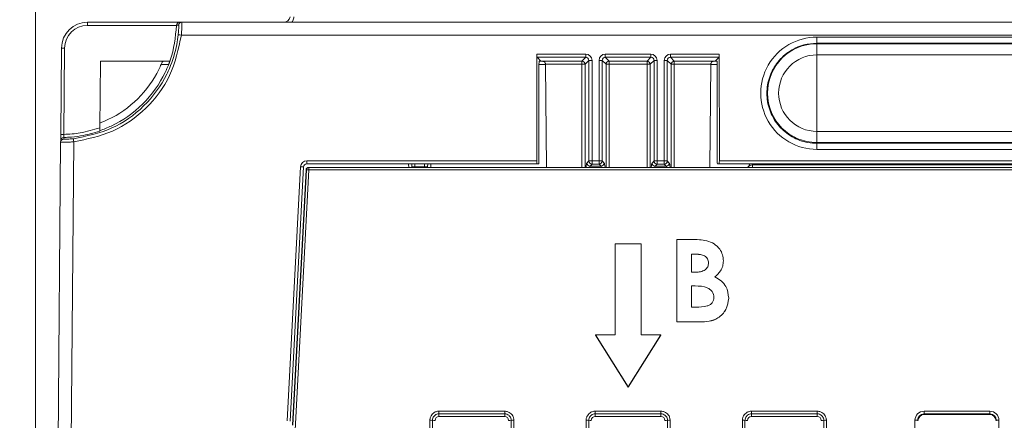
# Model space of a CAD drawing. Header units: millimetres. Extents: x 0 to 2100, y 0 to 1485.
# Tile 20 of 118: x 298 to 393, y 507 to 546. Entities that reach past the tile are written whole.
import ezdxf

# ---------------------------------------------------------------- set-up
doc = ezdxf.new("R2010")
doc.units = ezdxf.units.MM
doc.header["$LTSCALE"] = 5
doc.styles.add('SLDTEXTSTYLE1', font='TXT', dxfattribs={"width": 0.75})
doc.dimstyles.new('SLDDIMSTYLE1', dxfattribs={"dimtxt": 12.5, "dimasz": 15, "dimexe": 0, "dimexo": 0.0625, "dimgap": 3.125, "dimtad": 1, "dimdec": 0, "dimlfac": 0.8, "dimrnd": 1e-09, "dimzin": 12, "dimdsep": 46, "dimtxsty": 'SLDTEXTSTYLE1', "dimblk1": 'CLOSED', "dimblk2": 'CLOSED', "dimsah": 1, "dimcen": 0.09, "dimadec": 0, "dimazin": 3, "dimtfac": 1, "dimtmove": 0, "dimatfit": 0, "dimldrblk": 'CLOSED', "dimfxl": 0, "dimfrac": 2, "dimtolj": 1, "dimtzin": 12, "dimarcsym": 0})

# ---------------------------------------------------------------- blocks, each defined once
blk = doc.blocks.new('_CLOSED')
at = {"color": 0, "linetype": 'ByBlock', "lineweight": -2}
for p, q in [((-1, 0.166667), (0, 0)), ((-1, 0.166667), (-1, -0.166667)), ((0, 0), (-1, -0.166667)), ((0, 0), (-1, 0))]:
    blk.add_line(p, q, dxfattribs=at)
blk = doc.blocks.new('_D_6')
at = {"color": 7, "linetype": 'Continuous', "lineweight": 0}
for p, q in [((299.989, 262.053), (299.989, 580.044)), ((324.417, 551.191), (324.417, 580.044)), ((299.989, 575.044), (240.75, 575.044)), ((299.989, 575.044), (324.417, 575.044)), ((324.417, 575.044), (354.417, 575.044))]:
    blk.add_line(p, q, dxfattribs=at)
at = {"color": 7, "linetype": 'Continuous', "lineweight": 0, "xscale": 15, "yscale": 15}
blk.add_blockref('_CLOSED', (299.989, 575.044, -23.722), dxfattribs=at)
at = {"color": 7, "linetype": 'Continuous', "lineweight": 0, "xscale": 15, "yscale": 15, "rotation": 180.0000000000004}
blk.add_blockref('_CLOSED', (324.417, 575.044, -23.722), dxfattribs=at)
at = {"color": 7, "linetype": 'Continuous', "lineweight": 0, "insert": (240.75, 591.157), "char_height": 12.5, "attachment_point": 1, "style": 'SLDTEXTSTYLE1'}
blk.add_mtext('20', dxfattribs=at)

msp = doc.modelspace()

# ---------------------------------------------------------------- linework, layer by layer
at = {"color": 7, "linetype": 'Continuous', "lineweight": 15}
for p, q in [((304.977, 545.377), (304.977, 545.675)), ((304.977, 545.675), (313.797, 545.675)), ((313.53, 545.377), (304.977, 545.377)), ((313.531, 545.383), (313.53, 545.377)), ((313.797, 545.675), (314.022, 545.675)), ((314.022, 545.675), (470.194, 545.675)), ((469.291, 544.436), (313.981, 544.436)), ((374.989, 544.247), (462.489, 544.247)), ((374.989, 543.655), (374.989, 544.247)), ((462.489, 543.655), (374.989, 543.655)), ((374.989, 543.615), (374.989, 543.655)), ((374.989, 543.615), (462.489, 543.615)), ((374.989, 542.543), (374.989, 543.615)), ((302.405, 534.898), (302.477, 543.197)), ((302.777, 543.197), (302.705, 534.898)), ((348.112, 542.607), (348.107, 532.356)), ((348.112, 542.607), (352.8, 542.607)), ((352.8, 542.607), (352.8, 542.304)), ((354.677, 542.607), (359.05, 542.607)), ((354.677, 542.304), (354.677, 542.607)), ((359.05, 542.304), (359.05, 542.607)), ((360.927, 542.607), (365.615, 542.607)), ((360.927, 542.304), (360.927, 542.607)), ((365.62, 532.356), (365.615, 542.607)), ((462.489, 542.543), (374.989, 542.543)), ((374.989, 535.185), (374.989, 542.543)), ((306.216, 541.925), (306.161, 535.538)), ((306.216, 541.925), (312.881, 541.925)), ((348.127, 542.304), (348.492, 541.94)), ((352.8, 542.304), (348.127, 542.304)), ((348.306, 532.351), (348.31, 541.627)), ((348.496, 541.925), (348.326, 541.925)), ((348.492, 541.94), (352.436, 541.94)), ((348.635, 541.925), (348.496, 541.925)), ((352.436, 541.64), (348.935, 541.64)), ((348.935, 541.627), (349.022, 531.726)), ((352.436, 541.94), (352.8, 542.304)), ((352.436, 541.64), (352.436, 541.94)), ((352.436, 541.64), (352.735, 541.64)), ((353.1, 542.005), (352.735, 541.64)), ((353.105, 532.344), (353.1, 542.005)), ((353.4, 542.008), (353.404, 532.347)), ((354.073, 532.347), (354.077, 542.008)), ((354.377, 542.005), (354.372, 532.344)), ((354.742, 541.64), (354.377, 542.005)), ((359.05, 542.304), (354.677, 542.304)), ((354.677, 542.304), (355.041, 541.94)), ((355.041, 541.64), (354.742, 541.64)), ((355.041, 541.94), (358.686, 541.94)), ((355.041, 541.64), (355.041, 541.94)), ((358.686, 541.64), (355.041, 541.64)), ((358.686, 541.94), (359.05, 542.304)), ((358.686, 541.64), (358.686, 541.94)), ((358.686, 541.64), (358.985, 541.64)), ((359.35, 542.005), (358.985, 541.64)), ((359.355, 532.344), (359.35, 542.005)), ((359.65, 542.008), (359.654, 532.347)), ((360.323, 532.347), (360.327, 542.008)), ((360.627, 542.005), (360.622, 532.344)), ((360.992, 541.64), (360.627, 542.005)), ((365.6, 542.304), (360.927, 542.304)), ((360.927, 542.304), (361.291, 541.94)), ((360.992, 541.64), (361.291, 541.64)), ((361.291, 541.94), (365.235, 541.94)), ((361.291, 541.94), (361.291, 541.64)), ((364.792, 541.64), (361.291, 541.64)), ((364.792, 541.627), (364.705, 531.726)), ((365.231, 541.925), (365.092, 541.925)), ((365.401, 541.925), (365.231, 541.925)), ((365.235, 541.94), (365.6, 542.304)), ((365.417, 541.627), (365.421, 532.351)), ((374.989, 535.185), (374.989, 534.113)), ((374.989, 535.185), (462.489, 535.185)), ((299.988, 257.981), (302.398, 534.149)), ((303.649, 534.185), (301.238, 257.981)), ((302.398, 534.149), (302.4, 534.306)), ((374.989, 534.039), (374.989, 534.113)), ((462.489, 534.113), (374.989, 534.113)), ((374.989, 534.039), (374.989, 533.457)), ((374.989, 534.039), (462.489, 534.039)), ((462.489, 533.457), (374.989, 533.457)), ((326.013, 532.356), (348.107, 532.356)), ((326.013, 532.053), (326.013, 532.356)), ((352.907, 532.146), (353.105, 532.344)), ((353.404, 532.347), (354.073, 532.347)), ((353.404, 532.045), (353.404, 532.347)), ((354.073, 532.045), (354.073, 532.347)), ((354.372, 532.344), (354.57, 532.146)), ((359.157, 532.146), (359.355, 532.344)), ((359.654, 532.347), (360.323, 532.347)), ((359.654, 532.347), (359.654, 532.045)), ((360.323, 532.347), (360.323, 532.045)), ((360.622, 532.344), (360.82, 532.146)), ((365.62, 532.356), (504.357, 532.356)), ((324.133, 507.356), (325.414, 531.787)), ((325.713, 531.769), (324.433, 507.338)), ((324.666, 506.964), (325.953, 531.489)), ((324.697, 506.964), (325.983, 531.489)), ((326.232, 531.478), (324.922, 506.479)), ((325.983, 531.489), (325.953, 531.489)), ((348.123, 532.053), (326.013, 532.053)), ((326.203, 531.726), (326.232, 531.726)), ((326.232, 531.726), (326.232, 531.478)), ((326.232, 531.726), (543.745, 531.726)), ((543.745, 531.478), (326.232, 531.478)), ((336.098, 532.053), (336.103, 531.78)), ((336.104, 531.726), (336.103, 531.78)), ((336.403, 531.769), (336.393, 532.053)), ((337.324, 531.769), (336.403, 531.769)), ((337.324, 531.769), (337.334, 532.053)), ((337.624, 531.78), (337.623, 531.726)), ((337.624, 531.78), (337.629, 532.053)), ((348.29, 532.053), (348.123, 532.053)), ((353.404, 532.045), (353.206, 531.847)), ((353.206, 531.847), (354.271, 531.847)), ((354.073, 532.045), (353.404, 532.045)), ((354.271, 531.847), (354.073, 532.045)), ((359.654, 532.045), (359.456, 531.847)), ((359.456, 531.847), (360.521, 531.847)), ((360.323, 532.045), (359.654, 532.045)), ((360.521, 531.847), (360.323, 532.045)), ((365.437, 532.053), (365.604, 532.053)), ((504.373, 532.053), (365.604, 532.053)), ((368.442, 531.851), (368.459, 531.851)), ((368.459, 531.851), (368.576, 532.053)), ((368.559, 532.053), (368.532, 532.006)), ((368.815, 531.726), (368.815, 531.972)), ((368.815, 531.972), (501.162, 531.972)), ((361.529, 524.81), (362.801, 524.81)), ((361.529, 516.873), (361.529, 524.81)), ((355.614, 524.371), (355.614, 515.621)), ((358.114, 524.371), (355.614, 524.371)), ((358.114, 515.621), (358.114, 524.371)), ((363.401, 523.386), (362.954, 523.386)), ((362.954, 523.386), (362.954, 521.656)), ((363.401, 523.381), (362.954, 523.381)), ((363.401, 523.386), (363.401, 523.381)), ((366.007, 522.74), (366.007, 522.736)), ((362.954, 521.656), (363.333, 521.656)), ((363.294, 520.333), (362.954, 520.333)), ((362.954, 520.333), (362.954, 518.298)), ((363.294, 520.329), (362.954, 520.329)), ((363.294, 520.333), (363.294, 520.329)), ((366.516, 519.171), (366.516, 519.166)), ((362.954, 518.298), (363.364, 518.298)), ((363.762, 516.873), (361.529, 516.873)), ((361.529, 516.873), (361.529, 516.869)), ((363.762, 516.869), (361.529, 516.869)), ((363.762, 516.873), (363.762, 516.869)), ((353.739, 515.621), (353.739, 515.617)), ((353.739, 515.621), (356.864, 510.621)), ((355.614, 515.621), (353.739, 515.621)), ((353.739, 515.617), (356.864, 510.617)), ((356.864, 510.621), (359.989, 515.621)), ((356.864, 510.617), (359.989, 515.617)), ((359.989, 515.621), (358.114, 515.621)), ((359.989, 515.621), (359.989, 515.617)), ((356.864, 510.621), (356.864, 510.617)), ((338.708, 508.294), (345.019, 508.294)), ((338.708, 508.294), (338.708, 508.042)), ((345.019, 508.042), (338.708, 508.042)), ((338.708, 508.042), (338.708, 507.79)), ((345.019, 507.79), (338.708, 507.79)), ((345.019, 508.294), (345.019, 508.042)), ((345.019, 508.042), (345.019, 507.79)), ((353.708, 508.294), (360.019, 508.294)), ((353.708, 508.294), (353.708, 508.042)), ((360.019, 508.042), (353.708, 508.042)), ((353.708, 507.79), (353.708, 508.042)), ((360.019, 507.79), (353.708, 507.79)), ((360.019, 508.294), (360.019, 508.042)), ((360.019, 507.79), (360.019, 508.042)), ((368.708, 508.294), (375.019, 508.294)), ((368.708, 508.042), (368.708, 508.294)), ((375.019, 508.042), (368.708, 508.042)), ((368.708, 508.042), (368.708, 507.79)), ((375.019, 507.79), (368.708, 507.79)), ((375.019, 508.042), (375.019, 508.294)), ((375.019, 508.042), (375.019, 507.79)), ((385.271, 508.294), (391.582, 508.294)), ((385.271, 508.042), (385.271, 508.294)), ((391.582, 508.042), (385.271, 508.042)), ((385.271, 508.042), (385.301, 507.981)), ((385.301, 507.981), (391.551, 507.981)), ((391.551, 507.981), (391.582, 508.042)), ((391.582, 508.042), (391.582, 508.294)), ((337.833, 482.873), (337.833, 507.419)), ((338.083, 507.417), (338.083, 482.871)), ((345.644, 482.871), (345.644, 507.417)), ((345.894, 507.419), (345.894, 482.873)), ((352.833, 498.129), (352.833, 507.419)), ((353.083, 507.417), (353.083, 498.127)), ((360.644, 498.127), (360.644, 507.417)), ((360.894, 507.419), (360.894, 498.129)), ((367.833, 482.873), (367.833, 507.419)), ((368.083, 507.417), (368.083, 482.871)), ((375.644, 482.871), (375.644, 507.417)), ((375.894, 507.419), (375.894, 482.873)), ((384.396, 472.568), (384.396, 507.419)), ((392.457, 507.419), (392.457, 472.568))]:
    msp.add_line(p, q, dxfattribs=at)
at = {"color": 8, "linetype": 'Continuous', "lineweight": 15}
for p, q in [((312.769, 541.627), (312.044, 541.627)), ((348.93, 541.627), (348.31, 541.627)), ((352.436, 531.726), (352.436, 541.64)), ((352.735, 541.64), (352.735, 531.726)), ((354.742, 531.726), (354.742, 541.64)), ((355.041, 541.64), (355.041, 531.726)), ((358.686, 531.726), (358.686, 541.64)), ((358.985, 541.64), (358.985, 531.726)), ((360.992, 531.726), (360.992, 541.64)), ((361.291, 541.64), (361.291, 531.726)), ((365.417, 541.627), (364.796, 541.627)), ((335.804, 531.726), (335.798, 532.053)), ((336.403, 531.769), (336.404, 531.726)), ((337.323, 531.726), (337.324, 531.769)), ((337.929, 532.053), (337.923, 531.726)), ((368.862, 532.053), (368.815, 531.972))]:
    msp.add_line(p, q, dxfattribs=at)
at = {"color": 7, "linetype": 'Continuous', "lineweight": 15, "flags": 128}
msp.add_lwpolyline([(324.526, 545.675), (324.571, 545.684), (324.614, 545.712), (324.655, 545.758), (324.692, 545.821), (324.723, 545.898), (324.749, 545.987), (324.768, 546.086), (324.779, 546.191)], dxfattribs=at)
at = {"color": 7, "linetype": 'Continuous', "lineweight": 15}
for centre, radius, start, end in [((304.977, 543.175), 2.5, 90, 179.5), ((304.977, 543.177), 2.2, 90, 179.5), ((314.022, 545.375), 0.3, 90.01872, 178.52974), ((323.802, 546.3), 0.625, 270, 350), ((312.961, 535.685), 8.81, 83.3506, 85.29991), ((374.989, 538.864), 4.751, 90, 270), ((302.627, 534.602), 8.596, 89.0002, 90.9998), ((374.989, 538.864), 3.679, 90, 270), ((348.635, 541.625), 0.3, 0.5, 2.92539), ((352.435, 541.639), 0.301, 0.1836, 89.8164), ((353.335, 532.34), 9.668, 89.61287, 91.38846), ((354.142, 532.34), 9.668, 88.61154, 90.38713), ((355.042, 541.639), 0.301, 90.1836, 179.8164), ((358.685, 541.639), 0.301, 0.1836, 89.8164), ((359.585, 532.34), 9.668, 89.61287, 91.38846), ((360.392, 532.34), 9.668, 88.61154, 90.38713), ((361.292, 541.639), 0.301, 90.1836, 179.8164), ((365.092, 541.625), 0.3, 177.07461, 179.5), ((302.698, 534.146), 0.3, 90.97279, 179.4839), ((302.699, 534.303), 0.299, 90.84778, 179.3539), ((302.555, 526.303), 8.596, 89.0002, 90.9998), ((217.552, 525.645), 86.519, 5.66471, 5.86165), ((326.013, 531.756), 0.6, 90, 177), ((353.207, 532.147), 0.301, 180.1836, 269.8164), ((353.339, 522.679), 9.668, 89.61287, 91.38846), ((353.405, 532.345), 0.301, 180.1836, 269.8164), ((354.138, 522.679), 9.668, 88.61154, 90.38713), ((354.072, 532.345), 0.301, 270.1836, 359.8164), ((354.27, 532.147), 0.301, 270.1836, 359.8164), ((359.457, 532.147), 0.301, 180.1836, 269.8164), ((359.589, 522.679), 9.668, 89.61287, 91.38846), ((359.655, 532.345), 0.301, 180.1836, 269.8164), ((360.388, 522.679), 9.668, 88.61154, 90.38713), ((360.322, 532.345), 0.301, 270.1836, 359.8164), ((360.52, 532.147), 0.301, 270.1836, 359.8164), ((325.038, 523.182), 8.614, 85.50265, 87.49922), ((326.013, 531.753), 0.3, 90, 177), ((326.203, 531.476), 0.25, 90, 176.99608), ((326.232, 531.476), 0.25, 90.00091, 176.99702), ((325.788, 524.183), 7.309, 86.51588, 88.47494), ((336.303, 533.211), 1.445, 262.04161, 273.96204), ((337.424, 533.211), 1.445, 266.03796, 277.95839), ((368.243, 531.976), 0.25, 270.00014, 329.99892), ((337.894, 500.011), 7.408, 88.54048, 90.47395), ((338.272, 514.823), 7.408, 268.54048, 270.47395), ((345.455, 514.823), 7.408, 269.52605, 271.45952), ((345.833, 500.011), 7.408, 89.52605, 91.45952), ((352.894, 500.011), 7.408, 88.54048, 90.47395), ((353.272, 514.823), 7.408, 268.54048, 270.47395), ((360.455, 514.823), 7.408, 269.52605, 271.45952), ((360.833, 500.011), 7.408, 89.52605, 91.45952), ((367.894, 500.011), 7.408, 88.54048, 90.47395), ((368.272, 514.823), 7.408, 268.54048, 270.47395), ((375.455, 514.823), 7.408, 269.52605, 271.45952), ((375.833, 500.011), 7.408, 89.52605, 91.45952), ((384.457, 500.109), 7.311, 88.52467, 90.48406), ((392.395, 500.109), 7.311, 89.51594, 91.47533)]:
    msp.add_arc(centre, radius, start, end, dxfattribs=at)
for centre, major_axis, ratio, start_param, end_param in [((374.989, 538.852), (0, 5.395), 0.999995, 0, 3.141593), ((348.128, 542.604), (0, 0.3), 0.052408, 1.56207, 3.089233), ((352.799, 542.006), (0.465, 0.381), 0.997676, 5.598024, 7.166081), ((354.678, 542.006), (0.465, -0.381), 0.997676, 2.258697, 3.826754), ((359.049, 542.006), (0.465, 0.381), 0.997676, 5.598024, 7.166081), ((360.928, 542.006), (0.465, -0.381), 0.997676, 2.258697, 3.826754), ((365.599, 542.604), (0, 0.3), 0.052408, 3.193953, 4.721116), ((348.326, 541.625), (0, 0.3), 0.052408, 0, 1.56207), ((348.491, 541.64), (0, 0.3), 0.052408, 5.962325, 6.230825), ((352.799, 542.003), (0.227, 0.2), 0.992692, 5.561648, 7.129705), ((354.678, 542.003), (0.227, -0.2), 0.992692, 2.295073, 3.86313), ((359.049, 542.003), (0.227, 0.2), 0.992692, 5.561648, 7.129705), ((360.928, 542.003), (0.227, -0.2), 0.992692, 2.295073, 3.86313), ((365.236, 541.64), (0, 0.3), 0.052408, 0.05236, 0.32086), ((365.401, 541.625), (0, 0.3), 0.052408, 4.721116, 6.283185), ((348.123, 532.353), (0, 0.3), 0.052408, 1.56207, 3.141593), ((348.29, 532.353), (0, 0.3), 0.052408, 3.141593, 4.703662), ((365.437, 532.353), (0, 0.3), 0.052408, 1.579523, 3.141593), ((365.604, 532.353), (0, 0.3), 0.052408, 3.141593, 4.721116), ((368.227, 531.976), (0, 0.25), 0.991361, 3.141593, 3.511464), ((368.532, 532.004), (0.248, 0.429), 0.002201, 1.566985, 1.936883), ((368.82, 531.976), (0.361, 0.125), 0.006478, 3.138476, 4.696183), ((338.708, 507.415), (0.319, -0.197), 0.999915, 2.124401, 3.695121), ((345.019, 507.415), (0.319, 0.197), 0.999915, 5.729657, 7.300377), ((353.708, 507.415), (0.319, -0.197), 0.999915, 2.124401, 3.695121), ((360.019, 507.415), (0.319, 0.197), 0.999915, 5.729657, 7.300377), ((368.708, 507.415), (0.319, -0.197), 0.999915, 2.124401, 3.695121), ((375.019, 507.415), (0.319, 0.197), 0.999915, 5.729657, 7.300377), ((385.271, 507.419), (0.744, -0.46), 0.999915, 2.124401, 3.695121), ((385.271, 507.417), (0.452, -0.432), 0.999832, 2.3335, 3.90422), ((385.301, 507.356), (0.532, -0.329), 0.999915, 2.124401, 3.695121), ((391.551, 507.356), (0.532, 0.329), 0.999915, 5.729657, 7.300377), ((391.581, 507.419), (0.744, 0.46), 0.999915, 5.729657, 7.300377), ((391.581, 507.417), (0.452, 0.432), 0.999832, 5.520558, 7.091278)]:
    msp.add_ellipse(centre, major_axis=major_axis, ratio=ratio, start_param=start_param, end_param=end_param, dxfattribs=at)
at = {"color": 8, "linetype": 'Continuous', "lineweight": 15}
for centre, major_axis, ratio, start_param, end_param in [((352.918, 528.102), (0, 4.05), 0.052408, 0.05236, 0.462663), ((354.559, 528.102), (0, 4.05), 0.052408, 5.820523, 6.230825), ((359.168, 528.102), (0, 4.05), 0.052408, 0.05236, 0.462663), ((360.809, 528.102), (0, 4.05), 0.052408, 5.820523, 6.230825), ((353.217, 528.102), (0, 3.75), 0.0566, 0.05236, 0.259741), ((354.26, 528.102), (0, 3.75), 0.0566, 6.023445, 6.230825), ((359.467, 528.102), (0, 3.75), 0.0566, 0.05236, 0.259741), ((360.51, 528.102), (0, 3.75), 0.0566, 6.023445, 6.230825)]:
    msp.add_ellipse(centre, major_axis=major_axis, ratio=ratio, start_param=start_param, end_param=end_param, dxfattribs=at)
at = {"color": 7, "linetype": 'Continuous', "lineweight": 15}
for points, knots in [([(312.881, 541.925), (312.893, 541.957), (313.287, 543.06), (313.411, 544.236), (313.53, 545.377)], [0, 0, 0, 0, 0.029176, 1, 1, 1, 1]), ([(313.531, 545.383), (313.533, 545.411), (313.539, 545.466), (313.574, 545.547), (313.635, 545.621), (313.714, 545.665), (313.772, 545.675), (313.796, 545.675), (313.797, 545.675)], [0, 0, 0, 0, 0.153787, 0.306893, 0.518111, 0.795909, 0.992849, 1, 1, 1, 1]), ([(313.723, 545.383), (313.714, 545.383), (313.678, 545.383), (313.604, 545.383), (313.531, 545.383), (313.531, 545.383)], [0, 0, 0, 0, 0.234415, 0.999982, 1, 1, 1, 1]), ([(313.683, 544.465), (313.689, 544.532), (313.707, 544.702), (313.725, 544.96), (313.734, 545.194), (313.733, 545.352), (313.726, 545.372), (313.723, 545.383)], [0, 0, 0, 0, 0.13888, 0.35217, 0.566824, 0.783036, 1, 1, 1, 1]), ([(314.022, 545.675), (314.026, 545.661), (314.032, 545.633), (314.033, 545.419), (314.024, 545.103), (314.006, 544.755), (313.988, 544.526), (313.981, 544.436)], [0, 0, 0, 0, 0.215298, 0.430644, 0.645594, 0.860127, 1, 1, 1, 1]), ([(303.619, 534.481), (304.865, 534.731), (307.358, 535.231), (310.513, 537.493), (312.146, 539.726), (313.092, 541.782), (313.493, 543.051), (313.641, 544.157), (313.683, 544.465)], [0, 0, 0, 0, 0.247213, 0.494425, 0.741641, 0.780929, 0.938933, 1, 1, 1, 1]), ([(313.981, 544.436), (313.698, 543.104), (313.144, 540.495), (310.712, 537.281), (307.491, 534.954), (304.929, 534.442), (303.649, 534.185)], [0, 0, 0, 0, 0.257615, 0.505079, 0.752539, 1, 1, 1, 1]), ([(374.989, 543.655), (374.567, 543.622), (373.606, 543.548), (372.22, 542.884), (371.038, 541.747), (370.301, 540.274), (370.093, 538.643), (370.437, 537.034), (371.294, 535.628), (372.566, 534.592), (373.875, 534.099), (374.701, 534.055), (374.989, 534.039)], [0, 0, 0, 0, 0.0838477, 0.191192, 0.2985367, 0.4058865, 0.5132416, 0.6205999, 0.7279579, 0.8353121, 0.9426608, 1, 1, 1, 1]), ([(306.158, 535.253), (306.523, 535.395), (308.04, 535.985), (310.415, 537.691), (312.069, 539.965), (312.659, 541.366), (312.769, 541.627)], [0, 0, 0, 0, 0.124354, 0.517043, 0.909735, 1, 1, 1, 1]), ([(306.165, 535.989), (306.425, 536.095), (307.761, 536.639), (309.928, 538.181), (311.428, 540.245), (311.972, 541.467), (312.044, 541.627)], [0, 0, 0, 0, 0.100969, 0.518834, 0.936699, 1, 1, 1, 1]), ([(312.044, 541.627), (312.06, 541.664), (312.094, 541.738), (312.147, 541.833), (312.196, 541.901), (312.225, 541.924), (312.237, 541.925), (312.238, 541.925)], [0, 0, 0, 0, 0.2397768, 0.4793277, 0.7230954, 0.9562203, 1, 1, 1, 1]), ([(312.844, 541.925), (312.847, 541.922), (312.853, 541.916), (312.847, 541.871), (312.831, 541.804), (312.804, 541.719), (312.781, 541.658), (312.769, 541.627)], [0, 0, 0, 0, 0.197149, 0.394366, 0.591066, 0.794994, 1, 1, 1, 1]), ([(348.935, 541.64), (348.932, 541.664), (348.926, 541.716), (348.888, 541.793), (348.823, 541.866), (348.749, 541.907), (348.681, 541.923), (348.648, 541.924), (348.635, 541.925)], [0, 0, 0, 0, 0.14173, 0.309081, 0.52846, 0.804226, 0.925697, 1, 1, 1, 1]), ([(365.092, 541.925), (365.08, 541.924), (365.053, 541.923), (364.986, 541.91), (364.911, 541.872), (364.843, 541.8), (364.803, 541.721), (364.796, 541.667), (364.792, 541.64)], [0, 0, 0, 0, 0.068201, 0.163055, 0.451741, 0.68026, 0.839712, 1, 1, 1, 1]), ([(306.158, 535.223), (305.548, 535.042), (304.566, 534.751), (303.392, 534.624), (302.85, 534.607), (302.694, 534.602)], [0, 0, 0, 0, 0.539351, 0.867851, 1, 1, 1, 1]), ([(302.705, 534.898), (303.228, 534.927), (304.406, 534.993), (305.534, 535.343), (306.161, 535.538)], [0, 0, 0, 0, 0.444121, 1, 1, 1, 1]), ([(306.161, 535.538), (306.16, 535.5), (306.16, 535.425), (306.159, 535.325), (306.158, 535.254), (306.158, 535.228), (306.158, 535.223), (306.158, 535.223)], [0, 0, 0, 0, 0.2500259, 0.5003422, 0.7418032, 0.968374, 1, 1, 1, 1]), ([(303.649, 534.185), (303.509, 534.176), (303.228, 534.157), (302.854, 534.143), (302.572, 534.138), (302.42, 534.142), (302.405, 534.147), (302.398, 534.149)], [0, 0, 0, 0, 0.214214, 0.428728, 0.64238, 0.855823, 1, 1, 1, 1]), ([(302.405, 534.898), (302.405, 534.876), (302.404, 534.787), (302.403, 534.633), (302.401, 534.468), (302.4, 534.347), (302.4, 534.32), (302.4, 534.306)], [0, 0, 0, 0, 0.075903, 0.30701, 0.538035, 0.769017, 1, 1, 1, 1]), ([(302.694, 534.602), (302.694, 534.582), (302.694, 534.508), (302.693, 534.472), (302.693, 534.446)], [0, 0, 0, 0, 0.262494, 1, 1, 1, 1]), ([(302.693, 534.446), (302.698, 534.444), (302.709, 534.438), (302.821, 534.435), (303.03, 534.439), (303.307, 534.453), (303.515, 534.472), (303.619, 534.481)], [0, 0, 0, 0, 0.145359, 0.360009, 0.573765, 0.787291, 1, 1, 1, 1]), ([(302.694, 534.602), (302.695, 534.609), (302.695, 534.622), (302.697, 534.683), (302.7, 534.766), (302.703, 534.842), (302.705, 534.887), (302.705, 534.898)], [0, 0, 0, 0, 0.230867, 0.461792, 0.692845, 0.924054, 1, 1, 1, 1]), ([(368.317, 531.743), (368.329, 531.748), (368.354, 531.759), (368.404, 531.795), (368.429, 531.832), (368.442, 531.851)], [0, 0, 0, 0, 0.329376, 0.6596156, 1, 1, 1, 1]), ([(362.801, 524.81), (363.106, 524.81), (363.65, 524.81), (364.185, 524.712), (364.42, 524.669)], [0, 0, 0, 0, 0.560274, 1, 1, 1, 1]), ([(364.42, 524.669), (364.66, 524.586), (365.14, 524.422), (365.656, 523.92), (365.963, 523.336), (365.992, 522.939), (366.007, 522.74)], [0, 0, 0, 0, 0.280128, 0.559802, 0.779794, 1, 1, 1, 1]), ([(364.582, 522.549), (364.565, 522.687), (364.539, 522.894), (364.364, 523.109), (364.031, 523.35), (363.681, 523.37), (363.401, 523.386)], [0, 0, 0, 0, 0.249584, 0.375361, 0.501266, 1, 1, 1, 1]), ([(364.582, 522.545), (364.565, 522.683), (364.539, 522.89), (364.364, 523.105), (364.031, 523.346), (363.681, 523.366), (363.401, 523.381)], [0, 0, 0, 0, 0.249584, 0.375361, 0.501266, 1, 1, 1, 1]), ([(366.007, 522.74), (365.995, 522.571), (365.972, 522.234), (365.718, 521.67), (365.386, 521.385), (365.183, 521.211)], [0, 0, 0, 0, 0.280305, 0.560457, 1, 1, 1, 1]), ([(366.007, 522.736), (365.995, 522.567), (365.972, 522.23), (365.718, 521.666), (365.386, 521.381), (365.183, 521.206)], [0, 0, 0, 0, 0.280305, 0.560457, 1, 1, 1, 1]), ([(363.333, 521.656), (363.495, 521.662), (363.818, 521.674), (364.252, 521.835), (364.543, 522.163), (364.569, 522.421), (364.582, 522.549)], [0, 0, 0, 0, 0.28109, 0.560548, 0.780097, 1, 1, 1, 1]), ([(365.183, 521.211), (365.395, 521.093), (365.816, 520.859), (366.398, 520.181), (366.471, 519.554), (366.516, 519.171)], [0, 0, 0, 0, 0.281283, 0.5617, 1, 1, 1, 1]), ([(365.091, 519.226), (365.084, 519.326), (365.071, 519.524), (364.938, 519.798), (364.728, 520.013), (364.207, 520.312), (363.7, 520.324), (363.294, 520.333)], [0, 0, 0, 0, 0.125208, 0.250275, 0.3755, 0.500774, 1, 1, 1, 1]), ([(365.091, 519.222), (365.084, 519.321), (365.071, 519.52), (364.938, 519.794), (364.728, 520.008), (364.207, 520.308), (363.7, 520.319), (363.294, 520.329)], [0, 0, 0, 0, 0.125208, 0.2502754, 0.3754996, 0.5007736, 1, 1, 1, 1]), ([(363.364, 518.298), (363.738, 518.302), (364.205, 518.307), (364.727, 518.509), (364.94, 518.696), (365.073, 518.948), (365.085, 519.134), (365.091, 519.226)], [0, 0, 0, 0, 0.500037, 0.625162, 0.750129, 0.874962, 1, 1, 1, 1]), ([(366.516, 519.171), (366.461, 518.793), (366.351, 518.039), (365.584, 517.228), (364.653, 516.901), (364.06, 516.882), (363.762, 516.873)], [0, 0, 0, 0, 0.279212, 0.558481, 0.778693, 1, 1, 1, 1]), ([(366.516, 519.166), (366.461, 518.789), (366.351, 518.034), (365.584, 517.223), (364.653, 516.896), (364.06, 516.878), (363.762, 516.869)], [0, 0, 0, 0, 0.279212, 0.558481, 0.778693, 1, 1, 1, 1]), ([(337.833, 507.419), (337.836, 507.475), (337.845, 507.628), (337.93, 507.846), (338.088, 508.052), (338.297, 508.208), (338.518, 508.285), (338.662, 508.292), (338.708, 508.294)], [0, 0, 0, 0, 0.121117, 0.335616, 0.500056, 0.684519, 0.899008, 1, 1, 1, 1]), ([(338.708, 508.042), (338.675, 508.041), (338.572, 508.036), (338.414, 507.98), (338.265, 507.869), (338.152, 507.722), (338.091, 507.566), (338.085, 507.457), (338.083, 507.417)], [0, 0, 0, 0, 0.100993, 0.315482, 0.499944, 0.664383, 0.878882, 1, 1, 1, 1]), ([(345.019, 508.294), (345.074, 508.291), (345.228, 508.282), (345.446, 508.197), (345.652, 508.039), (345.807, 507.83), (345.885, 507.61), (345.892, 507.466), (345.894, 507.419)], [0, 0, 0, 0, 0.121117, 0.335616, 0.500056, 0.684519, 0.899008, 1, 1, 1, 1]), ([(345.644, 507.417), (345.642, 507.45), (345.638, 507.553), (345.582, 507.711), (345.471, 507.86), (345.324, 507.973), (345.168, 508.034), (345.059, 508.04), (345.019, 508.042)], [0, 0, 0, 0, 0.100993, 0.315482, 0.499944, 0.664383, 0.878882, 1, 1, 1, 1]), ([(352.833, 507.419), (352.836, 507.475), (352.845, 507.628), (352.93, 507.846), (353.088, 508.052), (353.297, 508.208), (353.518, 508.285), (353.662, 508.292), (353.708, 508.294)], [0, 0, 0, 0, 0.121117, 0.335616, 0.500056, 0.684519, 0.899008, 1, 1, 1, 1]), ([(353.708, 508.042), (353.675, 508.041), (353.572, 508.036), (353.414, 507.98), (353.265, 507.869), (353.152, 507.722), (353.091, 507.566), (353.085, 507.457), (353.083, 507.417)], [0, 0, 0, 0, 0.100993, 0.315482, 0.499944, 0.664383, 0.878882, 1, 1, 1, 1]), ([(360.019, 508.294), (360.074, 508.291), (360.228, 508.282), (360.446, 508.197), (360.652, 508.039), (360.807, 507.83), (360.885, 507.61), (360.892, 507.466), (360.894, 507.419)], [0, 0, 0, 0, 0.121117, 0.335616, 0.500056, 0.684519, 0.899008, 1, 1, 1, 1]), ([(360.644, 507.417), (360.642, 507.45), (360.638, 507.553), (360.582, 507.711), (360.471, 507.86), (360.324, 507.973), (360.168, 508.034), (360.059, 508.04), (360.019, 508.042)], [0, 0, 0, 0, 0.100993, 0.315482, 0.499944, 0.664383, 0.878882, 1, 1, 1, 1]), ([(367.833, 507.419), (367.836, 507.475), (367.845, 507.628), (367.93, 507.846), (368.088, 508.052), (368.297, 508.208), (368.518, 508.285), (368.662, 508.292), (368.708, 508.294)], [0, 0, 0, 0, 0.121117, 0.335616, 0.500056, 0.684519, 0.899008, 1, 1, 1, 1]), ([(368.708, 508.042), (368.675, 508.041), (368.572, 508.036), (368.414, 507.98), (368.265, 507.869), (368.152, 507.722), (368.091, 507.566), (368.085, 507.457), (368.083, 507.417)], [0, 0, 0, 0, 0.100993, 0.315482, 0.499944, 0.664383, 0.878882, 1, 1, 1, 1]), ([(375.019, 508.294), (375.074, 508.291), (375.228, 508.282), (375.446, 508.197), (375.652, 508.039), (375.807, 507.83), (375.885, 507.61), (375.892, 507.466), (375.894, 507.419)], [0, 0, 0, 0, 0.1211172, 0.3356162, 0.5000564, 0.6845187, 0.899008, 1, 1, 1, 1]), ([(375.644, 507.417), (375.642, 507.45), (375.638, 507.553), (375.582, 507.711), (375.471, 507.86), (375.324, 507.973), (375.168, 508.034), (375.059, 508.04), (375.019, 508.042)], [0, 0, 0, 0, 0.100993, 0.315482, 0.499944, 0.664383, 0.878882, 1, 1, 1, 1])]:
    msp.add_open_spline(points, degree=3, knots=knots, dxfattribs=at)

# ---------------------------------------------------------------- dimensions: what is measured, and where the dimension line sits
at = {"color": 7, "linetype": 'Continuous', "lineweight": 0}
dim = msp.add_linear_dim(base=(324.417, 575.044), p1=(299.989, 257.053), p2=(324.417, 546.191), dimstyle='SLDDIMSTYLE1', dxfattribs=at)
dim.commit()
dim.dimension.update_dxf_attribs({"geometry": '_D_6', "text_midpoint": (249.986, 575.044), "dimtype": 160})

doc.saveas('drawing.dxf')
